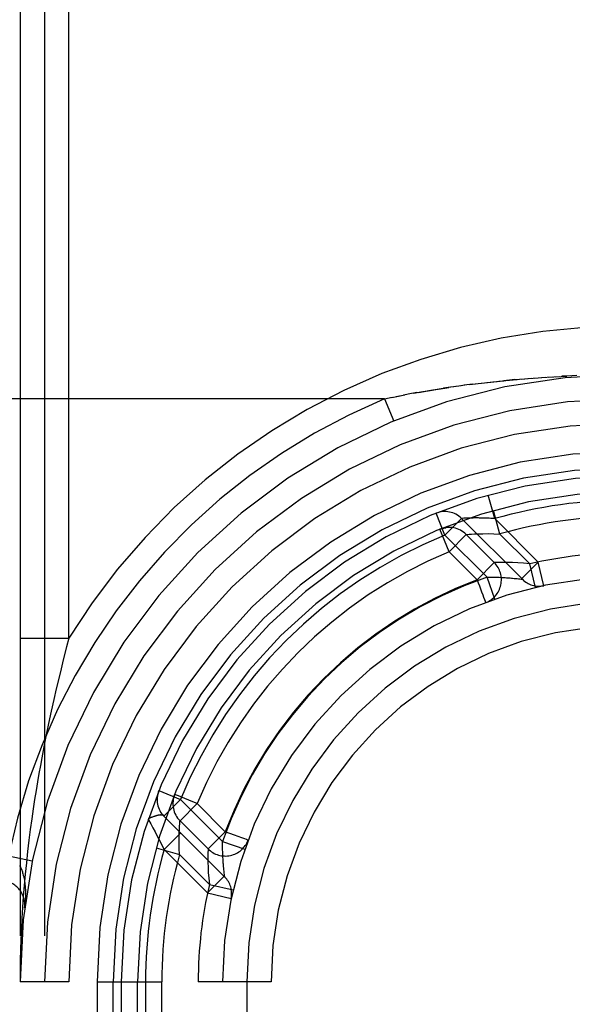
# Model space of a CAD drawing. Header units: inches. Extents: x 0 to 245, y 0 to 158.
# Tile 65 of 159: x 74.809 to 75.151, y 78.815 to 79.423. Entities that reach past the tile are written whole.
import ezdxf

# ---------------------------------------------------------------- set-up
doc = ezdxf.new("R2010")
doc.units = ezdxf.units.IN
doc.header["$LTSCALE"] = 13.466196
doc.header["$MEASUREMENT"] = 0
doc.linetypes.add('HIDDEN', pattern=[0.2, 0.1, -0.1])
doc.layers.add('DEFAULT_2', color=8, linetype='HIDDEN')

msp = doc.modelspace()

# ---------------------------------------------------------------- linework, layer by layer
at = {"layer": 'DEFAULT_2', "color": 8, "linetype": 'HIDDEN'}
for p, q in [((74.80947, 80.20343), (74.80947, 75.20343)), ((74.82447, 80.20343), (74.82447, 75.20343)), ((74.83947, 79.04056), (74.83947, 80.20343)), ((76.93197, 79.20343), (74.43698, 79.20343)), ((75.1315, 79.20162), (75.13827, 79.20205)), ((75.13572, 79.2019), (75.14276, 79.20231)), ((75.13998, 79.20215), (75.14729, 79.20254)), ((75.14947, 79.20264), (75.14404, 79.20237)), ((75.15336, 79.2028), (75.14729, 79.20254)), ((75.07869, 79.19612), (75.07415, 79.19546)), ((75.08202, 79.19658), (75.07732, 79.19592)), ((75.08543, 79.19703), (75.08055, 79.19638)), ((75.08891, 79.19748), (75.08386, 79.19683)), ((75.08723, 79.19727), (75.09252, 79.19793)), ((75.09067, 79.1977), (75.09634, 79.19838)), ((75.09418, 79.19813), (75.10025, 79.19882)), ((75.09775, 79.19854), (75.10422, 79.19925)), ((75.10139, 79.19895), (75.10826, 79.19967)), ((75.10509, 79.19934), (75.11172, 79.2)), ((75.11516, 79.20032), (75.10826, 79.19967)), ((75.11172, 79.2), (75.11654, 79.20044)), ((75.11516, 79.20032), (75.12077, 79.20081)), ((75.11916, 79.20067), (75.12507, 79.20115)), ((75.12322, 79.20101), (75.12942, 79.20147)), ((75.12733, 79.20132), (75.13382, 79.20177)), ((75.03904, 79.18936), (75.04431, 79.1904)), ((75.04179, 79.18991), (75.04704, 79.19092)), ((75.05126, 79.1917), (75.04622, 79.19076)), ((75.05456, 79.19229), (75.04923, 79.19133)), ((75.05247, 79.19192), (75.05829, 79.19294)), ((75.05549, 79.19245), (75.06131, 79.19345)), ((75.05846, 79.19297), (75.06442, 79.19396)), ((75.06151, 79.19348), (75.0676, 79.19446)), ((75.06464, 79.19399), (75.07086, 79.19497)), ((75.06785, 79.1945), (75.0742, 79.19547)), ((75.07542, 79.19565), (75.07105, 79.195)), ((75.03447, 79.18843), (74.42197, 79.18843)), ((75.03447, 79.18843), (75.03928, 79.18941)), ((75.03447, 79.18843), (75.04023, 79.17458)), ((75.10276, 79.11449), (75.09864, 79.12891)), ((75.07189, 79.10434), (75.06641, 79.11777)), ((75.1059, 79.10498), (75.1018, 79.11941)), ((75.08214, 79.1146), (75.07189, 79.10434)), ((75.08352, 79.11467), (75.08214, 79.1146)), ((75.11974, 79.077), (75.08214, 79.1146)), ((75.08427, 79.11471), (75.08352, 79.11467)), ((75.085, 79.11474), (75.08427, 79.11471)), ((75.08569, 79.11477), (75.085, 79.11474)), ((75.08637, 79.11479), (75.08569, 79.11477)), ((75.08702, 79.11481), (75.08637, 79.11479)), ((75.08773, 79.11483), (75.08702, 79.11481)), ((75.08838, 79.11485), (75.08773, 79.11483)), ((75.08908, 79.11486), (75.08838, 79.11485)), ((75.0898, 79.11487), (75.08908, 79.11486)), ((75.09046, 79.11487), (75.0898, 79.11487)), ((75.09114, 79.11488), (75.09046, 79.11487)), ((75.09184, 79.11487), (75.09114, 79.11488)), ((75.09257, 79.11487), (75.09184, 79.11487)), ((75.09332, 79.11486), (75.09257, 79.11487)), ((75.09409, 79.11485), (75.09332, 79.11486)), ((75.09489, 79.11483), (75.09409, 79.11485)), ((75.09571, 79.11481), (75.09489, 79.11483)), ((75.09654, 79.11479), (75.09571, 79.11481)), ((75.0974, 79.11476), (75.09654, 79.11479)), ((75.09827, 79.11472), (75.0974, 79.11476)), ((75.09915, 79.11468), (75.09827, 79.11472)), ((75.10019, 79.11463), (75.09915, 79.11468)), ((75.1014, 79.11457), (75.10019, 79.11463)), ((75.10276, 79.11449), (75.1014, 79.11457)), ((75.12957, 79.08768), (75.10276, 79.11449)), ((75.07442, 79.09403), (75.06868, 79.10789)), ((75.07024, 79.10853), (75.06889, 79.10797)), ((75.06889, 79.10797), (75.06889, 79.10797)), ((75.0689, 79.10798), (75.06895, 79.108)), ((75.12435, 79.08653), (75.10591, 79.10497)), ((75.09788, 79.07835), (75.07189, 79.10434)), ((75.08503, 79.10464), (75.07442, 79.09403)), ((75.08503, 79.10464), (75.08523, 79.10466)), ((75.10238, 79.08729), (75.08503, 79.10464)), ((75.09176, 79.07669), (75.07442, 79.09403)), ((75.10238, 79.08729), (75.09177, 79.07668)), ((75.12957, 79.08768), (75.11931, 79.07742)), ((75.12776, 79.07191), (75.12436, 79.08652)), ((75.13298, 79.07307), (75.12957, 79.08768)), ((75.09788, 79.07835), (75.09881, 79.07836)), ((75.10263, 79.06465), (75.09788, 79.07835)), ((75.09881, 79.07836), (75.09975, 79.07837)), ((75.09975, 79.07837), (75.10069, 79.07836)), ((75.10069, 79.07836), (75.10164, 79.07835)), ((75.10164, 79.07835), (75.10259, 79.07834)), ((75.10259, 79.07834), (75.10353, 79.07832)), ((75.10353, 79.07832), (75.10447, 79.07829)), ((75.10447, 79.07829), (75.1054, 79.07825)), ((75.1054, 79.07825), (75.10633, 79.07821)), ((75.10633, 79.07821), (75.10724, 79.07817)), ((75.10724, 79.07817), (75.10813, 79.07812)), ((75.10813, 79.07812), (75.109, 79.07806)), ((75.109, 79.07806), (75.10986, 79.07801)), ((75.10986, 79.07801), (75.11068, 79.07795)), ((75.11068, 79.07795), (75.11148, 79.07788)), ((75.11148, 79.07788), (75.11226, 79.07782)), ((75.11226, 79.07782), (75.11299, 79.07775)), ((75.11299, 79.07775), (75.1137, 79.07769)), ((75.1137, 79.07769), (75.11469, 79.07759)), ((75.11469, 79.07759), (75.1156, 79.0775)), ((75.1156, 79.0775), (75.11642, 79.07741)), ((75.11642, 79.07741), (75.11738, 79.0773)), ((75.11738, 79.0773), (75.11817, 79.0772)), ((75.11817, 79.0772), (75.11903, 79.07709)), ((75.11903, 79.07709), (75.1197, 79.07701)), ((75.11972, 79.077), (75.11973, 79.077)), ((75.09739, 79.06278), (75.09702, 79.06263)), ((75.09736, 79.06276), (75.09765, 79.06287)), ((74.80947, 79.04056), (74.83947, 79.04056)), ((74.83947, 79.04056), (74.83814, 79.03539)), ((74.83814, 79.03539), (74.83611, 79.02734)), ((74.83611, 79.02734), (74.83473, 79.02169)), ((74.83473, 79.02169), (74.83329, 79.01571)), ((74.83329, 79.01571), (74.8318, 79.00939)), ((74.8318, 79.00939), (74.83027, 79.00269)), ((74.83027, 79.00269), (74.82869, 78.99559)), ((74.82869, 78.99559), (74.82706, 78.98803)), ((74.82706, 78.98803), (74.8254, 78.97997)), ((74.89512, 78.94648), (74.90855, 78.941)), ((74.90855, 78.941), (74.89829, 78.93075)), ((74.90492, 78.944), (74.90435, 78.94263)), ((74.90855, 78.941), (74.93454, 78.91501)), ((74.91886, 78.93847), (74.90825, 78.92786)), ((74.91886, 78.93847), (74.93622, 78.92111)), ((74.88859, 78.929), (74.88884, 78.92854)), ((74.88884, 78.92854), (74.89021, 78.926)), ((74.88967, 78.92959), (74.88945, 78.9295)), ((74.88992, 78.92969), (74.88967, 78.92959)), ((74.89021, 78.92981), (74.88992, 78.92969)), ((74.89054, 78.92993), (74.89021, 78.92981)), ((74.8909, 78.93007), (74.89054, 78.92993)), ((74.89128, 78.9302), (74.8909, 78.93007)), ((74.89166, 78.93034), (74.89128, 78.9302)), ((74.89205, 78.93048), (74.89166, 78.93034)), ((74.89244, 78.93061), (74.89205, 78.93048)), ((74.89829, 78.93075), (74.93589, 78.89315)), ((74.89021, 78.926), (74.89155, 78.92347)), ((74.89155, 78.92347), (74.89288, 78.92095)), ((74.90825, 78.92786), (74.9256, 78.91051)), ((74.89288, 78.92095), (74.89421, 78.91839)), ((74.89421, 78.91839), (74.89568, 78.91554)), ((74.89841, 78.91013), (74.90866, 78.92038)), ((74.93621, 78.92112), (74.9256, 78.91051)), ((74.89348, 78.91109), (74.90791, 78.90699)), ((74.89568, 78.91554), (74.89701, 78.91291)), ((74.89701, 78.91291), (74.89841, 78.91013)), ((74.93452, 78.91267), (74.93453, 78.91361)), ((74.93453, 78.91172), (74.93452, 78.91267)), ((74.93454, 78.91078), (74.93453, 78.91172)), ((74.93454, 78.91501), (74.94824, 78.91026)), ((74.93456, 78.90983), (74.93454, 78.91078)), ((74.95003, 78.91526), (74.95013, 78.91554)), ((74.95026, 78.91587), (74.95011, 78.9155)), ((74.81694, 78.90294), (74.80224, 78.90593)), ((74.89841, 78.91013), (74.92521, 78.88332)), ((74.90791, 78.90699), (74.92637, 78.88853)), ((74.93459, 78.90889), (74.93456, 78.90983)), ((74.93462, 78.90795), (74.93459, 78.90889)), ((74.93466, 78.90702), (74.93462, 78.90795)), ((74.9347, 78.90611), (74.93466, 78.90702)), ((74.93475, 78.90521), (74.9347, 78.90611)), ((74.9348, 78.90432), (74.93475, 78.90521)), ((74.93485, 78.90346), (74.9348, 78.90432)), ((74.93491, 78.90262), (74.93485, 78.90346)), ((74.93498, 78.9018), (74.93491, 78.90262)), ((74.93504, 78.90102), (74.93498, 78.9018)), ((74.9351, 78.90026), (74.93504, 78.90102)), ((74.93517, 78.89954), (74.9351, 78.90026)), ((74.93527, 78.89852), (74.93517, 78.89954)), ((74.93536, 78.89758), (74.93527, 78.89852)), ((74.92521, 78.88332), (74.93547, 78.89358)), ((74.93545, 78.89673), (74.93536, 78.89758)), ((74.93569, 78.89472), (74.93559, 78.89551)), ((74.93578, 78.89398), (74.93569, 78.89472)), ((74.93588, 78.89325), (74.93578, 78.89398)), ((74.93589, 78.89317), (74.93588, 78.89325)), ((74.92637, 78.88853), (74.94098, 78.88513)), ((74.92521, 78.88332), (74.93982, 78.87991)), ((74.81226, 78.87411), (74.81226, 78.87413)), ((74.83947, 78.82843), (74.80947, 78.82843)), ((74.83947, 76.57843), (74.83947, 78.82843)), ((74.85697, 78.82843), (74.85697, 78.20343)), ((74.85697, 78.82843), (74.89697, 78.82843)), ((74.86697, 78.68423), (74.86697, 78.82843)), ((74.87197, 78.82843), (74.87197, 78.21843)), ((74.88197, 78.68423), (74.88197, 78.82843)), ((74.88697, 78.82843), (74.88697, 78.20343)), ((74.89697, 78.18843), (74.89697, 78.82843)), ((74.91947, 76.57843), (74.91947, 78.82843)), ((74.96447, 78.82843), (74.91947, 78.82843)), ((74.93447, 76.57843), (74.93447, 78.82843)), ((74.94947, 78.82843), (74.94947, 78.68423)), ((74.96447, 76.57843), (74.96447, 78.82843))]:
    msp.add_line(p, q, dxfattribs=at)
for points in [[(75.06895, 79.108), (75.06905, 79.10804), (75.06921, 79.1081), (75.06939, 79.10816), (75.06958, 79.10823), (75.06978, 79.1083), (75.06999, 79.10836), (75.07021, 79.10843), (75.07043, 79.10849), (75.07066, 79.10855), (75.07089, 79.10861), (75.07112, 79.10866), (75.07136, 79.10872), (75.07161, 79.10877), (75.07186, 79.10881), (75.07211, 79.10885), (75.07237, 79.10889), (75.07263, 79.10892), (75.07273, 79.10894)], [(75.08523, 79.10466), (75.08687, 79.1048), (75.08833, 79.1049), (75.09022, 79.10502), (75.09256, 79.10512), (75.09534, 79.10519), (75.09852, 79.10521), (75.10205, 79.10516), (75.1059, 79.10498)], [(75.12436, 79.08652), (75.12048, 79.08691), (75.11688, 79.08716), (75.11361, 79.08732), (75.1107, 79.0874), (75.1082, 79.08742), (75.10612, 79.08741), (75.10449, 79.08737), (75.10331, 79.08733), (75.10261, 79.0873), (75.10238, 79.08729)], [(75.09177, 79.07668), (75.09244, 79.07482), (75.09315, 79.073), (75.09386, 79.07111), (75.09454, 79.06927), (75.09521, 79.06752), (75.0958, 79.0659), (75.09631, 79.06455), (75.09669, 79.06351), (75.09689, 79.06284), (75.09702, 79.06263)], [(74.8254, 78.97997), (74.82455, 78.97572), (74.8237, 78.97133), (74.82283, 78.96678), (74.82196, 78.96205), (74.82108, 78.95713), (74.8202, 78.95201), (74.81931, 78.94666), (74.81842, 78.94105), (74.81753, 78.93518), (74.81663, 78.92899), (74.81576, 78.92253), (74.8149, 78.91582), (74.81408, 78.90885)], [(74.90396, 78.94023), (74.90398, 78.94035), (74.90403, 78.94072), (74.90409, 78.94107), (74.90415, 78.94142), (74.90422, 78.94175), (74.9043, 78.94207), (74.90438, 78.94238), (74.90446, 78.94268), (74.90455, 78.94296), (74.90463, 78.94323), (74.90472, 78.94348), (74.9048, 78.94369), (74.90485, 78.94383), (74.90488, 78.94392)], [(74.90488, 78.94392), (74.90491, 78.94398), (74.90491, 78.94399)], [(74.90734, 78.94324), (74.90605, 78.94377), (74.90525, 78.94406), (74.905, 78.94421)], [(74.91886, 78.93847), (74.91621, 78.93962), (74.91359, 78.94065), (74.91119, 78.94164), (74.90734, 78.94324)], [(74.88945, 78.9295), (74.88934, 78.92946), (74.88925, 78.92942), (74.88916, 78.92939), (74.88908, 78.92935), (74.88901, 78.92932), (74.88894, 78.92928), (74.88888, 78.92925), (74.88882, 78.92922), (74.88877, 78.92919), (74.88872, 78.92916), (74.88868, 78.92912), (74.88864, 78.92909), (74.88861, 78.92905), (74.88859, 78.929)], [(74.89829, 78.93075), (74.89821, 78.93083), (74.89812, 78.9309), (74.89803, 78.93097), (74.89794, 78.93104), (74.89784, 78.9311), (74.89774, 78.93115), (74.89764, 78.9312), (74.89753, 78.93125), (74.89742, 78.93129), (74.8973, 78.93132), (74.89719, 78.93135), (74.89706, 78.93138), (74.89694, 78.9314), (74.89681, 78.93142), (74.89668, 78.93144), (74.89654, 78.93144), (74.8964, 78.93145), (74.89626, 78.93145), (74.89612, 78.93145), (74.89597, 78.93144), (74.89582, 78.93143), (74.89566, 78.93141), (74.8955, 78.9314), (74.89534, 78.93137), (74.89518, 78.93135), (74.89501, 78.93132), (74.89484, 78.93129), (74.89467, 78.93125), (74.8945, 78.93121), (74.89432, 78.93117), (74.89414, 78.93112), (74.89396, 78.93108), (74.89378, 78.93103), (74.89359, 78.93097), (74.8934, 78.93092), (74.89322, 78.93086), (74.89302, 78.9308), (74.89283, 78.93074), (74.89264, 78.93068), (74.89244, 78.93061)], [(74.90791, 78.90699), (74.90774, 78.91083), (74.90768, 78.91436), (74.9077, 78.91754), (74.90777, 78.92031), (74.90787, 78.92264), (74.90798, 78.92454), (74.90809, 78.926)], [(74.90809, 78.926), (74.90823, 78.92766), (74.90825, 78.92786)], [(74.94182, 78.91903), (74.93908, 78.92012), (74.93621, 78.92112)], [(74.95026, 78.91587), (74.95, 78.91591), (74.94933, 78.91622), (74.94818, 78.91665), (74.94652, 78.91727), (74.94182, 78.91903)], [(74.9256, 78.91051), (74.92559, 78.91029), (74.92556, 78.90958), (74.92552, 78.90841), (74.92548, 78.90677), (74.92547, 78.90469), (74.92549, 78.90219), (74.92557, 78.89928), (74.92573, 78.89601), (74.92598, 78.89241), (74.92637, 78.88853)], [(74.93453, 78.91361), (74.93453, 78.91454), (74.93454, 78.91501)], [(74.81408, 78.90885), (74.81331, 78.90182), (74.81262, 78.89484), (74.812, 78.88791), (74.81145, 78.88106), (74.81098, 78.87431), (74.81057, 78.86766), (74.81024, 78.86116), (74.80996, 78.85471), (74.80975, 78.84826), (74.80959, 78.84177), (74.8095, 78.83515), (74.80947, 78.82843)], [(74.80916, 78.90016), (74.80938, 78.89977), (74.80959, 78.89935), (74.80981, 78.89892), (74.81002, 78.89846), (74.81023, 78.89797), (74.81044, 78.89745), (74.81064, 78.8969), (74.81084, 78.89632), (74.81104, 78.89571), (74.81123, 78.89507), (74.81142, 78.89438), (74.8116, 78.89366), (74.81177, 78.89291), (74.81193, 78.89211), (74.81208, 78.89127), (74.81223, 78.89039), (74.81235, 78.88946), (74.81247, 78.88849), (74.81257, 78.88748), (74.81265, 78.88643), (74.81271, 78.88533), (74.81275, 78.8842), (74.81278, 78.88303), (74.81278, 78.88182), (74.81275, 78.88058), (74.8127, 78.87932), (74.81263, 78.87803), (74.81253, 78.87673), (74.81241, 78.87542), (74.81226, 78.8741)], [(74.93559, 78.89551), (74.93548, 78.89647), (74.93545, 78.89673)]]:
    msp.add_lwpolyline(points, dxfattribs=at)
for centre, radius, start, end in [((75.18447, 78.82843), 0.405, 90, 148.41366), ((75.18447, 78.82843), 0.375, 90, 180), ((75.18447, 78.82843), 0.39, 112.61986, 168.538), ((75.18447, 78.82843), 0.36, 90, 180), ((75.18447, 78.82843), 0.345, 90, 180), ((75.18447, 78.82843), 0.3275, 90, 180), ((75.18447, 78.82843), 0.3175, 90, 180), ((75.18447, 78.82843), 0.3125, 90, 180), ((75.18447, 78.82843), 0.3025, 90, 180), ((75.18447, 78.82843), 0.2975, 90, 105.94072), ((75.07189, 79.10434), 0.0145, 45, 112.19575), ((75.18447, 78.82843), 0.2875, 90, 105.85792), ((75.07442, 79.09403), 0.015, 45, 112.50463), ((75.18447, 78.82843), 0.298, 112.19575, 157.80425), ((75.18447, 78.82843), 0.2875, 112.50463, 157.49537), ((75.18447, 78.82843), 0.265, 90, 103.11161), ((75.09177, 79.07668), 0.015, 290.47474, 45), ((75.18447, 78.82843), 0.25, 90, 180), ((75.18447, 78.82843), 0.2645, 109.1082, 160.8918), ((75.18447, 78.82843), 0.265, 110.4758, 159.52685), ((75.12999, 79.08725), 0.0145, 225, 281.88551), ((75.18447, 78.82843), 0.235, 90, 180), ((75.18447, 78.82843), 0.22, 90, 180), ((74.90855, 78.941), 0.0145, 157.80424, 225.00001), ((74.91886, 78.93847), 0.015, 157.49537, 225), ((74.93621, 78.92112), 0.015, 225, 339.52526), ((75.18447, 78.82843), 0.2975, 164.05928, 180), ((75.18447, 78.82843), 0.2875, 164.14099, 180), ((74.92564, 78.8829), 0.0145, 348.11449, 45), ((74.79737, 78.87593), 0.015, 353.0043, 90), ((75.18447, 78.82843), 0.265, 166.89068, 180)]:
    msp.add_arc(centre, radius, start, end, dxfattribs=at)

doc.saveas('drawing.dxf')
